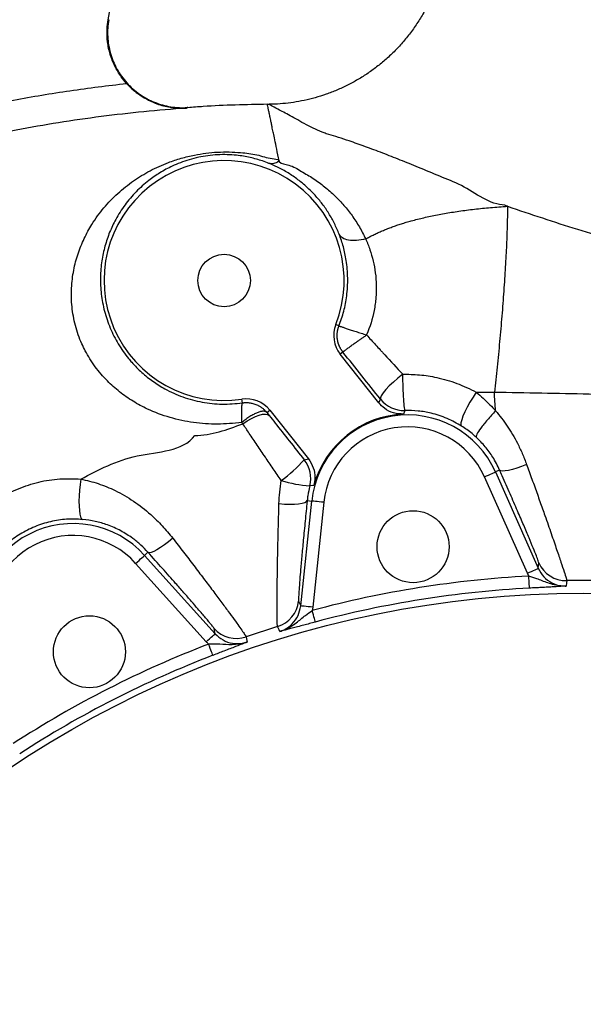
# Model space of a CAD drawing. Header units: millimetres. Extents: x 652 to 2184, y 390 to 2515.
# Tile 6 of 19: x 1107 to 1294, y 1470 to 1798. Entities that reach past the tile are written whole.
import ezdxf

# ---------------------------------------------------------------- set-up
doc = ezdxf.new("R2010")
doc.units = ezdxf.units.MM

msp = doc.modelspace()

# ---------------------------------------------------------------- linework, layer by layer
at = {"color": 7, "linetype": 'Continuous', "lineweight": 25}
for p, q in [((1136.13, 1798.32), (1153.93, 1899.25)), ((1162.65, 1769.1), (1162.64, 1769.1)), ((1189.81, 1770.14), (1189.19, 1770.14)), ((1213.04, 1696.34), (1211.96, 1696.76)), ((1214.35, 1687.6), (1213.44, 1686.87)), ((1226.33, 1670.67), (1213.44, 1686.87)), ((1180.84, 1670.66), (1180.66, 1671.87)), ((1226.33, 1670.67), (1226.89, 1671.89)), ((1189.01, 1667.45), (1189.96, 1668.2)), ((1189.01, 1667.45), (1189.81, 1666.43)), ((1189.96, 1668.2), (1202.85, 1651.99)), ((1201.46, 1651.7), (1202.85, 1651.99)), ((1266.58, 1648.25), (1265.16, 1647.62)), ((1265.16, 1647.62), (1279.46, 1615.51)), ((1275.8, 1613.89), (1261.51, 1645.99)), ((1200.3, 1602.98), (1203.97, 1637.93)), ((1202.45, 1638.09), (1203.97, 1637.93)), ((1207.95, 1637.51), (1204.28, 1602.56)), ((1149.4, 1620.86), (1148.26, 1619.83)), ((1148.26, 1619.83), (1171.78, 1593.71)), ((1168.81, 1591.03), (1145.29, 1617.15)), ((1279.46, 1615.51), (1279.64, 1617.32)), ((1276.3, 1612.88), (1275.8, 1613.89)), ((1299.97, 1611.4), (1288.93, 1611.39)), ((1199.59, 1604.59), (1200.3, 1602.98)), ((1204.28, 1602.56), (1204.11, 1601.45)), ((1171.78, 1593.71), (1171.4, 1595.44)), ((1192.58, 1596.09), (1182.07, 1592.67))]:
    msp.add_line(p, q, dxfattribs=at)
at = {"color": 7, "linetype": 'Continuous', "lineweight": 25, "flags": 128}
for points in [[(1234.28, 1680.21), (1232.67, 1678.92), (1231.15, 1677.6), (1229.78, 1676.3), (1228.63, 1675.07), (1227.73, 1673.98), (1227.12, 1673.05), (1226.84, 1672.35), (1226.89, 1671.89)], [(1258.78, 1674.22), (1257.7, 1672.6), (1256.68, 1670.93), (1255.76, 1669.27), (1254.97, 1667.7), (1254.35, 1666.27), (1253.92, 1665.03), (1253.69, 1664.04), (1253.68, 1663.33), (1253.88, 1662.94)], [(1234.98, 1668.11), (1234.86, 1667.76), (1234.56, 1666.9)], [(1180.98, 1663.69), (1182.42, 1664.65), (1183.84, 1665.47), (1185.21, 1666.12), (1186.47, 1666.59), (1187.6, 1666.86), (1188.55, 1666.93), (1189.29, 1666.78), (1189.81, 1666.43)], [(1261.51, 1645.99), (1262.21, 1646.31), (1262.89, 1646.61), (1263.52, 1646.89), (1264.07, 1647.13), (1264.52, 1647.34), (1264.87, 1647.49), (1265.08, 1647.58), (1265.16, 1647.62)], [(1275.56, 1650.15), (1273.9, 1649.5), (1272.31, 1648.93), (1270.83, 1648.48), (1269.5, 1648.15), (1268.39, 1647.96), (1267.51, 1647.92), (1266.9, 1648.01), (1266.58, 1648.25)], [(1127, 1645.25), (1126.75, 1643.43), (1126.55, 1641.55), (1126.43, 1639.68), (1126.39, 1637.88), (1126.41, 1636.22), (1126.52, 1634.76), (1126.7, 1633.55), (1126.94, 1632.63), (1127.23, 1632.04), (1127.58, 1631.79)], [(1204.67, 1643.13), (1204.29, 1643.09), (1203.31, 1642.98)], [(1193.05, 1637.06), (1194.87, 1636.93), (1196.6, 1636.89), (1198.2, 1636.92), (1199.6, 1637.02), (1200.76, 1637.2), (1201.64, 1637.44), (1202.21, 1637.74), (1202.45, 1638.09)], [(1207.95, 1637.51), (1207.18, 1637.59), (1206.44, 1637.67), (1205.76, 1637.74), (1205.16, 1637.8), (1204.67, 1637.86), (1204.29, 1637.89), (1204.06, 1637.92), (1203.97, 1637.93)], [(1157.62, 1625.55), (1156.23, 1624.38), (1154.85, 1623.32), (1153.54, 1622.41), (1152.34, 1621.67), (1151.3, 1621.13), (1150.44, 1620.81), (1149.8, 1620.71), (1149.4, 1620.86)], [(1145.29, 1617.15), (1145.86, 1617.67), (1146.42, 1618.16), (1146.93, 1618.62), (1147.37, 1619.03), (1147.74, 1619.36), (1148.02, 1619.61), (1148.2, 1619.77), (1148.26, 1619.83)], [(1275.8, 1613.89), (1276.51, 1614.2), (1277.19, 1614.5), (1277.81, 1614.78), (1278.36, 1615.03), (1278.82, 1615.23), (1279.16, 1615.38), (1279.37, 1615.48), (1279.46, 1615.51)], [(1276.51, 1608.89), (1276.5, 1608.99), (1276.49, 1609.23), (1276.47, 1609.61), (1276.44, 1610.11), (1276.41, 1610.71), (1276.38, 1611.39), (1276.34, 1612.12), (1276.3, 1612.88)], [(1288.93, 1611.39), (1288.86, 1610.69), (1288.75, 1609.58)], [(1204.28, 1602.56), (1203.51, 1602.64), (1202.77, 1602.72), (1202.09, 1602.79), (1201.49, 1602.85), (1200.99, 1602.9), (1200.62, 1602.94), (1200.39, 1602.97), (1200.3, 1602.98)], [(1205.15, 1597.59), (1205.12, 1597.68), (1205.06, 1597.92), (1204.96, 1598.28), (1204.83, 1598.77), (1204.68, 1599.35), (1204.5, 1600), (1204.31, 1600.71), (1204.11, 1601.45)], [(1193.29, 1594.46), (1193.06, 1594.98), (1192.58, 1596.09)], [(1168.81, 1591.03), (1169.38, 1591.55), (1169.93, 1592.05), (1170.44, 1592.51), (1170.89, 1592.91), (1171.26, 1593.24), (1171.54, 1593.49), (1171.71, 1593.65), (1171.78, 1593.71)], [(1182.07, 1592.67), (1182.22, 1591.99), (1182.46, 1590.94)], [(1171.02, 1586.5), (1170.99, 1586.59), (1170.9, 1586.82), (1170.76, 1587.17), (1170.58, 1587.64), (1170.37, 1588.2), (1170.13, 1588.83), (1169.86, 1589.52), (1169.59, 1590.23)]]:
    msp.add_lwpolyline(points, dxfattribs=at)
at = {"color": 7, "linetype": 'Continuous', "lineweight": 25}
for centre, radius in [((1174.75, 1711.43), 8.75), ((1237.74, 1622.72), 12), ((1294.45, 1264.69), 342.5), ((1129.88, 1587.68), 12)]:
    msp.add_circle(centre, radius, dxfattribs=at)
for centre, radius, start, end in [((1174.75, 1711.43), 40, 338.4949, 278.4949), ((1221.27, 1693.1), 10, 158.4949, 218.4949), ((1182.13, 1661.98), 10, 38.4949, 98.4949), ((1234.72, 1678.11), 10, 218.5048, 271.5003), ((1235.87, 1634.58), 32.07, 24, 174), ((1235.87, 1634.58), 32.35, 92.3154, 164.6743), ((1235.87, 1634.58), 28.07, 24, 174), ((1168.43, 1680.73), 43.97, 305.2198, 318.6919), ((1193.63, 1645.48), 10, 345.534, 38.4859), ((1206.24, 1684.02), 41.15, 252.3819, 265.9207), ((1124.43, 1598.37), 32.07, 42, 192), ((1124.43, 1598.37), 28.07, 42, 192), ((1288.77, 1621.39), 10, 204.0405, 270.9111), ((1294.45, 1264.69), 348.67, 92.9841, 105.0159), ((1294.45, 1264.69), 344.67, 92.9841, 105.0159), ((1189.64, 1605.65), 10, 287.0882, 353.9595), ((1178.83, 1602.14), 10, 222.0408, 288.9119), ((1294.45, 1264.69), 348.67, 110.9841, 123.0159), ((1294.45, 1264.69), 344.67, 110.9841, 123.0159)]:
    msp.add_arc(centre, radius, start, end, dxfattribs=at)
for points, knots in [([(1238.6, 1863.84), (1238.96, 1863.32), (1240.08, 1861.7), (1241.73, 1858.82), (1243.54, 1855.23), (1245.11, 1851.49), (1246.42, 1847.64), (1247.48, 1843.7), (1248.26, 1839.68), (1248.77, 1835.61), (1249.01, 1831.51), (1248.96, 1827.4), (1248.62, 1823.15), (1247.95, 1818.81), (1246.93, 1814.42), (1245.6, 1810.17), (1243.98, 1806.07), (1242.09, 1802.14), (1239.94, 1798.4), (1237.55, 1794.86), (1234.95, 1791.54), (1232.14, 1788.43), (1229.17, 1785.56), (1226.03, 1782.92), (1222.76, 1780.53), (1219.38, 1778.39), (1215.9, 1776.5), (1212.35, 1774.87), (1208.76, 1773.48), (1205.13, 1772.35), (1201.51, 1771.45), (1197.9, 1770.8), (1194.33, 1770.38), (1191.64, 1770.19), (1190.14, 1770.19), (1189.81, 1770.2)], [0, 0, 0, 0, 0.014785, 0.045724, 0.076903, 0.108257, 0.139742, 0.171328, 0.202992, 0.234718, 0.266494, 0.29831, 0.330159, 0.365391, 0.400279, 0.434751, 0.468833, 0.502546, 0.535907, 0.568925, 0.601609, 0.633961, 0.665981, 0.697665, 0.729007, 0.759996, 0.790617, 0.820852, 0.850678, 0.880064, 0.908974, 0.937363, 0.965176, 0.992341, 1, 1, 1, 1]), ([(1251.88, 1858.41), (1251.88, 1858.41), (1252.15, 1858.41), (1253.29, 1857.29), (1255.35, 1856.36), (1258.49, 1854.5), (1262.14, 1852.42), (1266.49, 1849.67), (1271.5, 1846.26), (1277, 1842.36), (1282.77, 1838.13), (1289.85, 1832.8), (1298.28, 1826.25), (1308.09, 1818.42), (1318.06, 1810.32), (1328.14, 1802.07), (1334.94, 1796.52), (1338.34, 1793.74)], [0, 0, 0, 0, 0, 0.024156, 0.081715, 0.139526, 0.197136, 0.25442, 0.317045, 0.379905, 0.442895, 0.505699, 0.604281, 0.703044, 0.80205, 0.901142, 1, 1, 1, 1]), ([(1142.27, 1777.15), (1141.67, 1777.86), (1140.15, 1779.64), (1138.24, 1782.88), (1136.68, 1786.81), (1135.83, 1790.95), (1135.65, 1794.84), (1135.99, 1797.27), (1136.13, 1798.32)], [0, 0, 0, 0, 0.122315, 0.307012, 0.491705, 0.67639, 0.861073, 1, 1, 1, 1]), ([(1136.32, 1798.38), (1135.99, 1796.51), (1135.88, 1794.63), (1136.03, 1791.81), (1136.13, 1790.87), (1136.44, 1788.99), (1136.65, 1788.07), (1137.17, 1786.26), (1137.48, 1785.37), (1138.2, 1783.63), (1138.61, 1782.78), (1139.99, 1780.28), (1141.08, 1778.75), (1142.97, 1776.64), (1143.64, 1775.97), (1145.06, 1774.71), (1145.81, 1774.13), (1147.34, 1773.04), (1148.14, 1772.55), (1149.38, 1771.87), (1149.8, 1771.66), (1150.66, 1771.25), (1151.09, 1771.06), (1153.3, 1770.17), (1155.11, 1769.66), (1157.9, 1769.21), (1158.84, 1769.11), (1160.27, 1769.05), (1160.74, 1769.04), (1161.46, 1769.05), (1161.7, 1769.05), (1162.17, 1769.07), (1162.41, 1769.08), (1162.65, 1769.1)], [0, 0, 0, 0, 0.125, 0.125, 0.1875, 0.1875, 0.25, 0.25, 0.3125, 0.3125, 0.375, 0.375, 0.5, 0.5, 0.5625, 0.5625, 0.625, 0.625, 0.6875, 0.6875, 0.71875, 0.71875, 0.75, 0.75, 0.875, 0.875, 0.9375, 0.9375, 0.96875, 0.96875, 0.984375, 0.984375, 1, 1, 1, 1]), ([(811.86, 1599.61), (817.81, 1606.18), (829.72, 1619.32), (848.7, 1637.97), (868.44, 1655.8), (888.24, 1672.08), (907.91, 1686.9), (927.4, 1700.33), (946.67, 1712.32), (965.63, 1722.92), (984.16, 1732.28), (1003.07, 1740.85), (1022.51, 1748.68), (1042.48, 1755.72), (1062.95, 1761.96), (1083.66, 1767.29), (1103.82, 1771.54), (1123.37, 1774.88), (1135.97, 1776.39), (1142.27, 1777.15)], [0, 0, 0, 0, 0.069229, 0.13853, 0.207831, 0.27706, 0.338669, 0.400302, 0.461897, 0.515918, 0.569987, 0.624056, 0.678076, 0.733738, 0.789454, 0.84517, 0.900833, 0.950417, 1, 1, 1, 1]), ([(1142.27, 1777.15), (1142.86, 1776.54), (1144.04, 1775.32), (1146.25, 1773.53), (1148.86, 1771.87), (1152.26, 1770.29), (1156.18, 1769.17), (1159.66, 1768.82), (1161.68, 1768.86), (1162.27, 1768.9), (1162.27, 1768.9)], [0, 0, 0, 0, 0.10288, 0.205914, 0.351709, 0.497745, 0.706558, 0.915602, 0.998753, 1, 1, 1, 1]), ([(1189.19, 1770.17), (1182.06, 1770.05), (1173.2, 1769.9), (1164.37, 1769.16), (1162.65, 1769.01)], [0, 0, 0, 0, 0.804185, 1, 1, 1, 1]), ([(1190.63, 1763.25), (1190.54, 1763.67), (1190.33, 1764.67), (1190.02, 1766.15), (1189.72, 1767.59), (1189.48, 1768.75), (1189.31, 1769.59), (1189.21, 1770.07), (1189.19, 1770.17), (1189.19, 1770.17)], [0.5008099, 0.5008099, 0.5008099, 0.5008099, 0.5119004, 0.5275643, 0.5432282, 0.5588921, 0.574556, 0.5902199, 0.6058817, 0.6058817, 0.6058817, 0.6058817]), ([(1162.27, 1768.9), (1152.74, 1768.24), (1143.24, 1767.3), (1129.04, 1765.46), (1124.32, 1764.78), (1114.89, 1763.27), (1110.18, 1762.44), (1086.72, 1757.97), (1068.35, 1753.31), (1032.4, 1741.9), (1014.81, 1735.16), (989.02, 1723.47), (980.53, 1719.31), (967.93, 1712.67), (963.75, 1710.39), (955.46, 1705.7), (951.33, 1703.29), (943.16, 1698.34), (939.11, 1695.81), (931.11, 1690.63), (927.14, 1687.97), (919.3, 1682.56), (915.41, 1679.79), (907.7, 1674.17), (903.88, 1671.32), (896.31, 1665.5), (892.55, 1662.54), (885.13, 1656.54), (881.47, 1653.5), (870.59, 1644.26), (863.51, 1637.92), (842.76, 1618.42), (829.6, 1604.76), (810.85, 1583.26), (804.77, 1575.93), (795.91, 1564.67), (793, 1560.88), (787.28, 1553.23), (784.47, 1549.37), (781.7, 1545.47)], [0, 0, 0, 0, 0.0625, 0.0625, 0.09375, 0.09375, 0.125, 0.125, 0.25, 0.25, 0.375, 0.375, 0.4375, 0.4375, 0.46875, 0.46875, 0.5, 0.5, 0.53125, 0.53125, 0.5625, 0.5625, 0.59375, 0.59375, 0.625, 0.625, 0.65625, 0.65625, 0.6875, 0.6875, 0.75, 0.75, 0.875, 0.875, 0.9375, 0.9375, 0.96875, 0.96875, 1, 1, 1, 1]), ([(1193.1, 1751.36), (1193.04, 1751.68), (1192.67, 1753.43), (1192.08, 1756.26), (1191.47, 1759.19), (1191.21, 1760.45), (1190.99, 1761.49), (1190.82, 1762.29), (1190.66, 1763.07), (1190.63, 1763.25)], [0.60588165, 0.60588165, 0.60588165, 0.60588165, 0.60817424, 0.61857874, 0.62898325, 0.63938775, 0.63938775, 0.65505165, 0.65962515, 0.65962515, 0.65962515, 0.65962515]), ([(1180.62, 1664.1), (1177.94, 1663.84), (1172.58, 1663.33), (1164.54, 1663.93), (1156.68, 1665.59), (1149.95, 1668.11), (1144.38, 1671.1), (1139.89, 1674.22), (1135.59, 1678.03), (1131.68, 1682.62), (1128.99, 1686.9), (1126.77, 1691.51), (1125.06, 1696.42), (1123.92, 1702.71), (1123.79, 1708.94), (1124.52, 1714.87), (1126, 1720.4), (1128.06, 1725.5), (1130.89, 1730.66), (1134.59, 1735.74), (1139.24, 1740.57), (1144.4, 1744.69), (1150, 1748.12), (1155.36, 1750.56), (1160.38, 1752.24), (1164.59, 1753.26), (1168.69, 1753.93), (1172.58, 1754.28), (1176.48, 1754.35), (1180.9, 1754.08), (1185.8, 1753.55), (1189.75, 1752), (1192.52, 1752.02), (1193.1, 1751.36), (1193.1, 1751.36)], [0, 0, 0, 0, 0.042603, 0.085209, 0.128226, 0.171227, 0.200294, 0.229449, 0.258474, 0.291433, 0.324371, 0.338066, 0.372719, 0.40739, 0.442453, 0.477548, 0.511313, 0.545215, 0.579034, 0.6223, 0.665716, 0.709008, 0.749732, 0.790409, 0.816174, 0.841902, 0.862468, 0.88302, 0.90355, 0.924096, 0.954598, 0.985161, 1, 1, 1, 1, 1]), ([(1189.71, 1750.5), (1188.99, 1750.77), (1187.01, 1751.52), (1183.51, 1752.49), (1179.53, 1753.17), (1175.82, 1753.42), (1172.58, 1753.39), (1169.35, 1753.09), (1166.15, 1752.54), (1163.07, 1751.74), (1160.16, 1750.74), (1156.86, 1749.34), (1153.32, 1747.41), (1149.29, 1744.61), (1145.35, 1741.1), (1141.65, 1736.75), (1138.75, 1732.2), (1136.55, 1727.57), (1134.98, 1722.97), (1133.91, 1717.98), (1133.45, 1712.61), (1133.7, 1706.97), (1134.78, 1701.23), (1136.66, 1695.6), (1139.39, 1690.25), (1142, 1686.52), (1144.66, 1683.37), (1147.29, 1680.73), (1150.98, 1677.77), (1155.51, 1674.92), (1160.97, 1672.46), (1167.39, 1670.73), (1174.08, 1670), (1178.58, 1670.44), (1180.84, 1670.66)], [0, 0, 0, 0, 0.017014, 0.047016, 0.07691, 0.095939, 0.114931, 0.133871, 0.152845, 0.173793, 0.194875, 0.215925, 0.251144, 0.286389, 0.332261, 0.378248, 0.424101, 0.46001, 0.495994, 0.531848, 0.568634, 0.605385, 0.641023, 0.676635, 0.711565, 0.746508, 0.756228, 0.784279, 0.812453, 0.840536, 0.880447, 0.920351, 0.960189, 1, 1, 1, 1]), ([(1193.02, 1751.18), (1192.42, 1750.79), (1191.84, 1750.54), (1191, 1750.36), (1190.72, 1750.34), (1190.33, 1750.36), (1190.2, 1750.37), (1189.95, 1750.42), (1189.82, 1750.45), (1189.71, 1750.5)], [0, 0, 0, 0, 0.5, 0.5, 0.75, 0.75, 0.875, 0.875, 1, 1, 1, 1]), ([(1213.1, 1726.89), (1212.59, 1728.09), (1211.58, 1730.51), (1209.68, 1733.85), (1207.53, 1736.99), (1205.08, 1739.93), (1202.38, 1742.63), (1199.4, 1745.11), (1196.13, 1747.34), (1192.9, 1749.14), (1190.65, 1750.1), (1189.71, 1750.5)], [0, 0, 0, 0, 0.1103536, 0.2207259, 0.3337421, 0.4467676, 0.562486, 0.6782041, 0.7964994, 0.9147544, 1, 1, 1, 1]), ([(1193.1, 1751.36), (1193.1, 1751.33), (1193.11, 1751.28), (1193.07, 1751.21), (1193.04, 1751.19), (1193.02, 1751.18)], [0, 0, 0, 0, 0.456907, 0.84018, 1, 1, 1, 1]), ([(1193.02, 1751.18), (1193.07, 1751.16), (1193.11, 1751.13), (1193.15, 1751.13), (1193.15, 1751.13)], [0, 0, 0, 0, 0.999591, 1, 1, 1, 1]), ([(1193.15, 1751.13), (1193.15, 1751.13), (1193.93, 1750.24), (1196.95, 1750.08), (1200.5, 1747.78), (1204.56, 1745.51), (1208.3, 1742.73), (1211.71, 1739.73), (1214.75, 1736.51), (1217.45, 1733.08), (1219.9, 1729.37), (1221.26, 1726.64), (1221.94, 1725.28)], [0, 0, 0, 0, 0.0000018, 0.0815904, 0.1982628, 0.3149625, 0.4347163, 0.5544591, 0.6644674, 0.7744667, 0.8872437, 1, 1, 1, 1]), ([(1269.19, 1736.18), (1268.87, 1736.26), (1268.54, 1736.34), (1268.33, 1736.6), (1268.33, 1736.6)], [0, 0, 0, 0, 0.999922, 1, 1, 1, 1]), ([(1221.94, 1725.28), (1222.14, 1725.4), (1222.55, 1725.63), (1223.17, 1725.96), (1223.8, 1726.29), (1224.44, 1726.61), (1225.1, 1726.93), (1225.76, 1727.25), (1226.44, 1727.56), (1227.13, 1727.86), (1227.83, 1728.16), (1228.54, 1728.45), (1229.27, 1728.74), (1230, 1729.02), (1230.75, 1729.3), (1231.51, 1729.57), (1232.28, 1729.84), (1233.06, 1730.1), (1233.85, 1730.36), (1234.66, 1730.61), (1235.47, 1730.85), (1236.3, 1731.09), (1237.55, 1731.44), (1239.23, 1731.88), (1241.36, 1732.39), (1243.57, 1732.88), (1245.84, 1733.35), (1248.17, 1733.78), (1250.57, 1734.19), (1253.04, 1734.57), (1255.57, 1734.92), (1258.17, 1735.24), (1260.83, 1735.52), (1263.56, 1735.78), (1266.35, 1736), (1268.24, 1736.12), (1269.19, 1736.18)], [0, 0, 0, 0, 0.014478, 0.02911, 0.043899, 0.058847, 0.073955, 0.089226, 0.104662, 0.120263, 0.136032, 0.151971, 0.16808, 0.184362, 0.200818, 0.21745, 0.234257, 0.251243, 0.268408, 0.285753, 0.30328, 0.320989, 0.338882, 0.382782, 0.427814, 0.473986, 0.521307, 0.569785, 0.619426, 0.670237, 0.722225, 0.775395, 0.829752, 0.885303, 0.942051, 1, 1, 1, 1]), ([(1269.19, 1736.18), (1269.18, 1734.33), (1269.15, 1732.32), (1269.03, 1728.04), (1268.95, 1725.77), (1268.74, 1721), (1268.61, 1718.5), (1268.31, 1713.33), (1268.14, 1710.66), (1267.75, 1705.21), (1267.54, 1702.42), (1267.08, 1696.79), (1266.83, 1693.95), (1266.3, 1688.25), (1266.02, 1685.41), (1265.43, 1679.77), (1265.12, 1676.97), (1264.81, 1674.24)], [0, 0, 0, 0, 0.125, 0.125, 0.25, 0.25, 0.375, 0.375, 0.5, 0.5, 0.625, 0.625, 0.75, 0.75, 0.875, 0.875, 1, 1, 1, 1]), ([(1269.19, 1736.18), (1276.93, 1733.57), (1292.4, 1728.36), (1312.14, 1722.68), (1328.01, 1718.41), (1340.01, 1715.4), (1352.11, 1712.81), (1360.27, 1711.75), (1364.35, 1711.22)], [0, 0, 0, 0, 0.249077, 0.498173, 0.623688, 0.749301, 0.874733, 1, 1, 1, 1]), ([(1213.04, 1696.34), (1213.61, 1697.95), (1214.77, 1701.22), (1215.77, 1706.62), (1216.09, 1712.37), (1215.6, 1717.85), (1214.57, 1722.74), (1213.59, 1725.5), (1213.1, 1726.89)], [0, 0, 0, 0, 0.152449, 0.308927, 0.493711, 0.684849, 0.841218, 1, 1, 1, 1]), ([(1221.94, 1725.29), (1220.9, 1725.02), (1219.88, 1724.84), (1217.94, 1724.71), (1217.04, 1724.75), (1215.45, 1725.04), (1214.77, 1725.29), (1213.7, 1725.96), (1213.32, 1726.39), (1213.1, 1726.89)], [0, 0, 0, 0, 0.25, 0.25, 0.5, 0.5, 0.75, 0.75, 1, 1, 1, 1]), ([(1221.94, 1725.29), (1222.01, 1725.14), (1222.07, 1725), (1222.2, 1724.7), (1222.38, 1724.27), (1222.56, 1723.82), (1222.91, 1722.93), (1223.14, 1722.33), (1223.76, 1720.49), (1224.12, 1719.23), (1224.73, 1716.65), (1224.97, 1715.31), (1225.32, 1712.63), (1225.43, 1711.27), (1225.5, 1708.52), (1225.46, 1707.13), (1225.28, 1705.03), (1225.21, 1704.33), (1225.01, 1702.91), (1224.9, 1702.2), (1224.22, 1698.69), (1223.37, 1695.96), (1222.22, 1693.29)], [0, 0, 0, 0, 0.015625, 0.015625, 0.03125, 0.0625, 0.0625, 0.125, 0.125, 0.25, 0.25, 0.375, 0.375, 0.5, 0.5, 0.625, 0.625, 0.6875, 0.6875, 0.75, 0.75, 1, 1, 1, 1]), ([(1214.35, 1687.6), (1214.29, 1687.68), (1214.16, 1687.83), (1213.99, 1688.08), (1213.82, 1688.33), (1213.67, 1688.58), (1213.52, 1688.84), (1213.38, 1689.11), (1213.25, 1689.38), (1213.13, 1689.65), (1213.01, 1689.93), (1212.91, 1690.21), (1212.82, 1690.5), (1212.74, 1690.78), (1212.66, 1691.07), (1212.6, 1691.37), (1212.54, 1691.66), (1212.5, 1691.95), (1212.47, 1692.25), (1212.44, 1692.55), (1212.43, 1692.85), (1212.43, 1693.14), (1212.43, 1693.44), (1212.45, 1693.74), (1212.48, 1694.04), (1212.51, 1694.33), (1212.56, 1694.63), (1212.62, 1694.92), (1212.68, 1695.21), (1212.76, 1695.5), (1212.84, 1695.78), (1212.94, 1696.06), (1213.01, 1696.25), (1213.04, 1696.34)], [0, 0, 0, 0, 0.03244, 0.064868, 0.097283, 0.129686, 0.162077, 0.194455, 0.226821, 0.259175, 0.291517, 0.323846, 0.356164, 0.388469, 0.420762, 0.453043, 0.485312, 0.517569, 0.549814, 0.582047, 0.614268, 0.646477, 0.678675, 0.71086, 0.743034, 0.775196, 0.807346, 0.839484, 0.87161, 0.903725, 0.935829, 0.96792, 1, 1, 1, 1]), ([(1213.04, 1696.34), (1213.05, 1696.34), (1213.05, 1696.33), (1213.07, 1696.32), (1213.08, 1696.32), (1213.13, 1696.29), (1213.18, 1696.28), (1213.36, 1696.2), (1213.54, 1696.14), (1213.89, 1696.02), (1214.02, 1695.97), (1214.3, 1695.88), (1214.46, 1695.82), (1214.96, 1695.65), (1215.34, 1695.53), (1215.97, 1695.32), (1216.19, 1695.24), (1216.66, 1695.09), (1216.9, 1695.01), (1217.64, 1694.77), (1218.16, 1694.6), (1218.99, 1694.33), (1219.28, 1694.24), (1219.85, 1694.05), (1220.14, 1693.96), (1221.02, 1693.68), (1221.62, 1693.48), (1222.22, 1693.29)], [0, 0, 0, 0, 0.03125, 0.03125, 0.0625, 0.0625, 0.125, 0.125, 0.25, 0.25, 0.3125, 0.3125, 0.375, 0.375, 0.5, 0.5, 0.5625, 0.5625, 0.625, 0.625, 0.75, 0.75, 0.8125, 0.8125, 0.875, 0.875, 1, 1, 1, 1]), ([(1214.35, 1687.6), (1214.35, 1687.6), (1214.35, 1687.61), (1214.37, 1687.63), (1214.39, 1687.65), (1214.42, 1687.68), (1214.46, 1687.71), (1214.5, 1687.75), (1214.56, 1687.8), (1214.62, 1687.85), (1214.69, 1687.9), (1214.77, 1687.96), (1214.86, 1688.03), (1215.1, 1688.22), (1215.63, 1688.62), (1216.59, 1689.32), (1217.79, 1690.17), (1218.78, 1690.88), (1219.46, 1691.36), (1219.76, 1691.57), (1220.09, 1691.8), (1220.45, 1692.05), (1220.85, 1692.33), (1221.28, 1692.63), (1221.74, 1692.95), (1222.06, 1693.18), (1222.22, 1693.29)], [0, 0, 0, 0, 0.021032, 0.042038, 0.063016, 0.083969, 0.104895, 0.125795, 0.14667, 0.16752, 0.188344, 0.209144, 0.229919, 0.25067, 0.37387, 0.500212, 0.619836, 0.749853, 0.772764, 0.798059, 0.82574, 0.855809, 0.888267, 0.923117, 0.96036, 1, 1, 1, 1]), ([(1222.22, 1693.29), (1223.23, 1692.19), (1224.24, 1691.08), (1225.74, 1689.44), (1226.25, 1688.89), (1227, 1688.07), (1227.25, 1687.8), (1227.76, 1687.25), (1228.01, 1686.98), (1230.27, 1684.53), (1232.27, 1682.37), (1234.28, 1680.21)], [0, 0, 0, 0, 0.25, 0.25, 0.375, 0.375, 0.4375, 0.4375, 0.5, 0.5, 1, 1, 1, 1]), ([(1226.89, 1671.89), (1224.82, 1674.47), (1220.66, 1679.67), (1216.46, 1684.95), (1214.35, 1687.6)], [0, 0, 0, 0, 0.498046, 1, 1, 1, 1]), ([(1234.2, 1680.21), (1234.2, 1680.21), (1236.1, 1680.21), (1239.94, 1680.12), (1246.03, 1679.14), (1252.45, 1677.35), (1256.65, 1675.27), (1258.78, 1674.22)], [0, 0, 0, 0, 0.000002, 0.221946, 0.447031, 0.720426, 1, 1, 1, 1]), ([(1234.2, 1680.21), (1234.23, 1678.77), (1234.27, 1677.27), (1234.38, 1674.4), (1234.45, 1673.04), (1234.58, 1670.74), (1234.66, 1669.79), (1234.8, 1668.49), (1234.86, 1668.14), (1234.92, 1668.11)], [0, 0, 0, 0, 0.25, 0.25, 0.5, 0.5, 0.75, 0.75, 1, 1, 1, 1]), ([(1258.78, 1674.22), (1260.79, 1674.23), (1262.8, 1674.24), (1264.81, 1674.24), (1264.81, 1674.24)], [0, 0, 0, 0, 0.99999, 1, 1, 1, 1]), ([(1258.78, 1674.22), (1260.34, 1672.88), (1262.6, 1670.95), (1264.59, 1668.71), (1265.21, 1668.02)], [0, 0, 0, 0, 0.692918, 1, 1, 1, 1]), ([(1264.81, 1674.24), (1275.33, 1674.08), (1291.11, 1673.83), (1312.18, 1673.17), (1322.71, 1672.77), (1327.98, 1672.57)], [0, 0, 0, 0, 0.499604, 0.7498, 1, 1, 1, 1]), ([(1180.84, 1670.66), (1180.83, 1670.66), (1180.81, 1670.65), (1180.79, 1670.62), (1180.77, 1670.59), (1180.74, 1670.54), (1180.72, 1670.49), (1180.7, 1670.42), (1180.68, 1670.34), (1180.66, 1670.24), (1180.63, 1670.03), (1180.58, 1669.6), (1180.55, 1668.97), (1180.53, 1668.34), (1180.53, 1667.78), (1180.53, 1667.22), (1180.53, 1666.65), (1180.54, 1666.17), (1180.56, 1665.63), (1180.58, 1665.1), (1180.6, 1664.6), (1180.61, 1664.26), (1180.62, 1664.1)], [0, 0, 0, 0, 0.025928, 0.052346, 0.079254, 0.106654, 0.134545, 0.162928, 0.191802, 0.221167, 0.251025, 0.36569, 0.5007, 0.55579, 0.625119, 0.710018, 0.750422, 0.806699, 0.859797, 0.909714, 0.956449, 1, 1, 1, 1]), ([(1180.84, 1670.66), (1180.92, 1670.67), (1181.09, 1670.7), (1181.35, 1670.72), (1181.61, 1670.74), (1181.87, 1670.75), (1182.47, 1670.76), (1183.42, 1670.69), (1184.71, 1670.41), (1185.68, 1670.03), (1186.35, 1669.68), (1186.75, 1669.45), (1187.14, 1669.2), (1187.53, 1668.91), (1187.92, 1668.59), (1188.3, 1668.24), (1188.67, 1667.86), (1188.89, 1667.58), (1189.01, 1667.45)], [0, 0, 0, 0, 0.0281499, 0.0563795, 0.0846888, 0.113078, 0.1415471, 0.2802481, 0.4232632, 0.5706007, 0.6188963, 0.6687282, 0.7200966, 0.7730019, 0.8274446, 0.8834249, 0.9409433, 1, 1, 1, 1]), ([(1234.56, 1666.9), (1233.43, 1666.97), (1231.18, 1667.1), (1228.3, 1668.56), (1226.93, 1670.02), (1226.33, 1670.67)], [0, 0, 0, 0, 0.358969, 0.717938, 1, 1, 1, 1]), ([(1189.01, 1667.45), (1188.94, 1667.52), (1188.87, 1667.58), (1188.7, 1667.69), (1188.61, 1667.73), (1188.41, 1667.8), (1188.3, 1667.83), (1188.06, 1667.86), (1187.94, 1667.87), (1187.67, 1667.86), (1187.52, 1667.85), (1187.22, 1667.81), (1187.06, 1667.78), (1186.73, 1667.7), (1186.56, 1667.65), (1186.2, 1667.53), (1186.02, 1667.47), (1185.64, 1667.31), (1185.44, 1667.23), (1185.04, 1667.04), (1184.83, 1666.94), (1184.41, 1666.72), (1184.2, 1666.6), (1183.77, 1666.35), (1183.55, 1666.22), (1183.11, 1665.94), (1182.88, 1665.79), (1182.43, 1665.48), (1182.21, 1665.32), (1181.75, 1664.99), (1181.53, 1664.82), (1181.07, 1664.47), (1180.85, 1664.29), (1180.62, 1664.1)], [0, 0, 0, 0, 0.0625, 0.0625, 0.125, 0.125, 0.1875, 0.1875, 0.25, 0.25, 0.3125, 0.3125, 0.375, 0.375, 0.4375, 0.4375, 0.5, 0.5, 0.5625, 0.5625, 0.625, 0.625, 0.6875, 0.6875, 0.75, 0.75, 0.8125, 0.8125, 0.875, 0.875, 0.9375, 0.9375, 1, 1, 1, 1]), ([(1253.88, 1662.94), (1252.32, 1663.82), (1249.14, 1665.63), (1244.19, 1667.2), (1239.41, 1668.07), (1236.43, 1668.1), (1234.92, 1668.11)], [0, 0, 0, 0, 0.274343, 0.556892, 0.776345, 1, 1, 1, 1]), ([(1265.21, 1668.02), (1264.27, 1667.03), (1263.35, 1666), (1261.67, 1664.02), (1260.92, 1663.08), (1259.72, 1661.43), (1259.27, 1660.72), (1258.74, 1659.67), (1258.66, 1659.32), (1258.78, 1659.18)], [0, 0, 0, 0, 0.25, 0.25, 0.5, 0.5, 0.75, 0.75, 1, 1, 1, 1]), ([(1265.21, 1668.02), (1266.55, 1666.35), (1269.27, 1662.98), (1272.12, 1658.06), (1274.19, 1653.74), (1275.1, 1651.35), (1275.56, 1650.15)], [0, 0, 0, 0, 0.309708, 0.626777, 0.812509, 1, 1, 1, 1]), ([(1189.81, 1666.43), (1190.46, 1665.6), (1192.62, 1662.84), (1196.53, 1657.9), (1199.8, 1653.79), (1201.46, 1651.7)], [0, 0, 0, 0, 0.174633, 0.581451, 1, 1, 1, 1]), ([(1164.99, 1659.8), (1164.99, 1659.8), (1170.48, 1659.8), (1175.73, 1661.74), (1180.98, 1663.69)], [0, 0, 0, 0, 0.000004, 1, 1, 1, 1]), ([(1193.79, 1644.81), (1192.91, 1646.11), (1191.14, 1648.71), (1188.47, 1652.65), (1185.8, 1656.59), (1183.28, 1660.3), (1181.7, 1662.63), (1180.98, 1663.69)], [0, 0, 0, 0, 0.20316, 0.406317, 0.615603, 0.824883, 1, 1, 1, 1]), ([(1258.78, 1659.18), (1258.31, 1659.6), (1256.77, 1660.99), (1255.07, 1662.14), (1253.88, 1662.94)], [0, 0, 0, 0, 0.302308, 1, 1, 1, 1]), ([(1127, 1645.25), (1132.9, 1648.36), (1144.72, 1654.6), (1160.92, 1654.36), (1164.99, 1659.8), (1164.99, 1659.8)], [0, 0, 0, 0, 0.499405, 0.999998, 1, 1, 1, 1]), ([(1266.58, 1648.25), (1265.86, 1649.72), (1264.52, 1652.44), (1261.82, 1656.15), (1259.8, 1658.16), (1258.78, 1659.18)], [0, 0, 0, 0, 0.365803, 0.677807, 1, 1, 1, 1]), ([(1202.85, 1651.99), (1203.46, 1651.05), (1204.68, 1649.15), (1205.2, 1645.96), (1204.83, 1643.99), (1204.67, 1643.13)], [0, 0, 0, 0, 0.358967, 0.717935, 1, 1, 1, 1]), ([(1279.64, 1617.32), (1279.6, 1617.49), (1279.53, 1617.83), (1278.87, 1619.56), (1277.83, 1622.15), (1276.41, 1625.57), (1274.63, 1629.75), (1272.52, 1634.68), (1270.1, 1640.24), (1268.06, 1644.9), (1266.86, 1647.61), (1266.58, 1648.25)], [0, 0, 0, 0, 0.1163659, 0.2327421, 0.348943, 0.4651753, 0.5847406, 0.7043404, 0.8323895, 0.9604671, 1, 1, 1, 1]), ([(1275.56, 1650.15), (1275.85, 1649.35), (1276.76, 1646.81), (1278.27, 1642.62), (1280.02, 1637.71), (1281.89, 1632.4), (1283.8, 1626.94), (1285.6, 1621.7), (1287.05, 1617.42), (1288.11, 1614.2), (1288.79, 1612.03), (1288.88, 1611.61), (1288.93, 1611.39)], [0, 0, 0, 0, 0.039061, 0.123604, 0.208383, 0.292912, 0.412168, 0.531402, 0.648195, 0.76497, 0.882488, 1, 1, 1, 1]), ([(1085.03, 1623.88), (1086.38, 1625.9), (1089, 1629.82), (1094.08, 1634.82), (1099.77, 1639), (1106.13, 1642.23), (1112.94, 1644.41), (1119.98, 1645.53), (1124.66, 1645.34), (1127, 1645.25)], [0, 0, 0, 0, 0.1475997, 0.2879773, 0.42834, 0.5714214, 0.7145086, 0.8572422, 1, 1, 1, 1]), ([(1127, 1645.25), (1128.95, 1644.8), (1132.87, 1643.9), (1138.77, 1641.42), (1144.69, 1638.01), (1149.89, 1633.93), (1154.23, 1629.7), (1156.49, 1626.94), (1157.62, 1625.55)], [0, 0, 0, 0, 0.16315, 0.329306, 0.517838, 0.711465, 0.854463, 1, 1, 1, 1]), ([(1193.05, 1637.06), (1193.11, 1638.34), (1193.23, 1640.91), (1193.6, 1643.5), (1193.79, 1644.81)], [0, 0, 0, 0, 0.497651, 1, 1, 1, 1]), ([(1203.31, 1642.98), (1203.06, 1641.88), (1202.69, 1640.24), (1202.51, 1638.62), (1202.45, 1638.09)], [0, 0, 0, 0, 0.67436, 1, 1, 1, 1]), ([(1202.45, 1638.09), (1202.39, 1637.49), (1202.09, 1634.61), (1201.6, 1629.58), (1201.01, 1623.47), (1200.51, 1618.07), (1200.11, 1613.51), (1199.81, 1609.78), (1199.62, 1606.99), (1199.53, 1605.12), (1199.57, 1604.77), (1199.59, 1604.59)], [0, 0, 0, 0, 0.03378, 0.163375, 0.292945, 0.413423, 0.533867, 0.650323, 0.766745, 0.88338, 1, 1, 1, 1]), ([(1192.58, 1596.09), (1192.55, 1596.3), (1192.49, 1596.74), (1192.43, 1599.01), (1192.41, 1602.43), (1192.43, 1606.96), (1192.49, 1612.54), (1192.59, 1618.37), (1192.7, 1624.06), (1192.83, 1629.35), (1192.95, 1633.73), (1193.03, 1636.33), (1193.05, 1637.06)], [0, 0, 0, 0, 0.117862, 0.235733, 0.352719, 0.469726, 0.58977, 0.709837, 0.795341, 0.8811, 0.966616, 1, 1, 1, 1]), ([(1127.58, 1631.79), (1125.8, 1631.87), (1122.24, 1632.02), (1116.85, 1631.18), (1111.64, 1629.51), (1106.77, 1627.05), (1102.43, 1623.84), (1098.55, 1620.01), (1096.57, 1617.02), (1095.55, 1615.48)], [0, 0, 0, 0, 0.143219, 0.286389, 0.428804, 0.571208, 0.711303, 0.85143, 1, 1, 1, 1]), ([(1149.4, 1620.86), (1148.63, 1621.67), (1147.07, 1623.32), (1144.03, 1625.79), (1140.3, 1628.14), (1136.08, 1629.99), (1131.8, 1631.25), (1128.99, 1631.61), (1127.58, 1631.79)], [0, 0, 0, 0, 0.135848, 0.275299, 0.461769, 0.654606, 0.825861, 1, 1, 1, 1]), ([(1157.62, 1625.55), (1158.83, 1623.99), (1161.25, 1620.86), (1164.69, 1616.37), (1167.96, 1612.07), (1171, 1608.05), (1173.76, 1604.35), (1176.16, 1601.11), (1178.17, 1598.37), (1179.78, 1596.13), (1181.02, 1594.36), (1181.87, 1593.1), (1182, 1592.82), (1182.07, 1592.67)], [0, 0, 0, 0, 0.090437, 0.18116, 0.271583, 0.362832, 0.454396, 0.545618, 0.633001, 0.720692, 0.808053, 0.904028, 1, 1, 1, 1]), ([(1169.72, 1597.63), (1169.37, 1598.06), (1168.47, 1599.16), (1166.38, 1601.59), (1163.88, 1604.48), (1161.38, 1607.34), (1158.2, 1610.96), (1154.23, 1615.45), (1151.01, 1619.05), (1149.4, 1620.86)], [0, 0, 0, 0, 0.109517, 0.280415, 0.400356, 0.520752, 0.640747, 0.820355, 1, 1, 1, 1]), ([(1279.46, 1615.51), (1280.01, 1614.53), (1281.13, 1612.56), (1283.92, 1610.54), (1286.59, 1609.65), (1288.23, 1609.6), (1288.75, 1609.58)], [0, 0, 0, 0, 0.288781, 0.577508, 0.866071, 1, 1, 1, 1]), ([(1288.75, 1609.58), (1288.75, 1609.58), (1288.16, 1609.56), (1286.81, 1609.61), (1284.76, 1609.96), (1282.07, 1610.76), (1279.39, 1611.93), (1277.19, 1612.61), (1276.3, 1612.88)], [0, 0, 0, 0, 0.001506, 0.138807, 0.313967, 0.489355, 0.794234, 1, 1, 1, 1]), ([(1288.75, 1609.58), (1288.75, 1609.58), (1288.4, 1609.56), (1287.07, 1609.48), (1285.12, 1609.36), (1282.63, 1609.22), (1280.6, 1609.11), (1278.53, 1609), (1277.18, 1608.93), (1276.51, 1608.89)], [0, 0, 0, 0, 0.0011942, 0.1095879, 0.4086312, 0.5692679, 0.7295762, 0.8648821, 1, 1, 1, 1]), ([(1193.29, 1594.46), (1193.78, 1594.64), (1195.33, 1595.19), (1197.59, 1596.87), (1199.62, 1599.65), (1200.07, 1601.87), (1200.3, 1602.98)], [0, 0, 0, 0, 0.13393, 0.422494, 0.711223, 1, 1, 1, 1]), ([(1193.29, 1594.46), (1193.3, 1594.46), (1193.86, 1594.63), (1195.13, 1595.09), (1196.97, 1596.06), (1199.28, 1597.65), (1201.47, 1599.58), (1203.36, 1600.91), (1204.11, 1601.45)], [0, 0, 0, 0, 0.0015068, 0.1388074, 0.3139669, 0.4893546, 0.7942354, 1, 1, 1, 1]), ([(1205.15, 1597.59), (1204.5, 1597.41), (1203.19, 1597.06), (1201.19, 1596.53), (1199.23, 1596.01), (1196.82, 1595.38), (1194.92, 1594.88), (1193.64, 1594.55), (1193.29, 1594.46), (1193.29, 1594.46)], [0, 0, 0, 0, 0.1351174, 0.2704239, 0.4307317, 0.5913685, 0.8904118, 0.9988054, 1, 1, 1, 1]), ([(1171.78, 1593.71), (1172.61, 1592.95), (1174.28, 1591.42), (1177.56, 1590.36), (1180.38, 1590.33), (1181.96, 1590.79), (1182.46, 1590.94)], [0, 0, 0, 0, 0.288778, 0.577507, 0.866071, 1, 1, 1, 1]), ([(1182.46, 1590.94), (1182.45, 1590.94), (1181.89, 1590.74), (1180.6, 1590.37), (1178.53, 1590.07), (1175.73, 1590), (1172.82, 1590.28), (1170.52, 1590.24), (1169.59, 1590.23)], [0, 0, 0, 0, 0.001506, 0.138807, 0.313967, 0.489355, 0.794235, 1, 1, 1, 1]), ([(1182.46, 1590.94), (1182.45, 1590.94), (1182.12, 1590.81), (1180.89, 1590.32), (1179.06, 1589.61), (1176.74, 1588.7), (1174.84, 1587.97), (1172.91, 1587.23), (1171.65, 1586.74), (1171.02, 1586.5)], [0, 0, 0, 0, 0.001194, 0.109588, 0.408631, 0.569268, 0.729576, 0.864883, 1, 1, 1, 1])]:
    msp.add_open_spline(points, degree=3, knots=knots, dxfattribs=at)
for points in [[(1136.13, 1798.32), (1136.2, 1798.36), (1136.26, 1798.38), (1136.32, 1798.38)], [(1265.21, 1668.02), (1265.07, 1670.12), (1264.94, 1672.2), (1264.81, 1674.24)], [(1180.98, 1663.69), (1180.86, 1663.83), (1180.74, 1663.96), (1180.62, 1664.1)], [(1169.59, 1590.23), (1169.32, 1590.49), (1169.06, 1590.76), (1168.81, 1591.03)]]:
    msp.add_open_spline(points, degree=3, dxfattribs=at)
at = {"color": 1, "linetype": 'Continuous', "lineweight": 25}
for points, knots in [([(1162.64, 1769.1), (1162.61, 1769.09), (1162.55, 1769.09), (1162.43, 1769.03), (1162.34, 1768.95), (1162.27, 1768.9)], [0, 0, 0, 0, 0.274598, 0.497173, 1, 1, 1, 1]), ([(1268.33, 1736.6), (1268.33, 1736.6), (1263.45, 1736.6), (1256.18, 1742.58), (1246.59, 1746.11), (1239.8, 1749.07), (1233.45, 1751.61), (1227.53, 1753.94), (1221.79, 1756.09), (1216.86, 1757.83), (1212.83, 1759.18), (1209.92, 1760.04), (1207.97, 1760.64), (1206.88, 1761.11), (1205.21, 1761.86), (1202.6, 1763.1), (1199.92, 1764.6), (1197.34, 1766.06), (1195.07, 1767.28), (1192.79, 1768.52), (1190.84, 1769.55), (1189.7, 1770.15), (1189.78, 1770.11), (1189.81, 1770.1)], [0, 0, 0, 0, 0, 0.075484, 0.113411, 0.151333, 0.18409, 0.21684, 0.250224, 0.283582, 0.307394, 0.331465, 0.347015, 0.362724, 0.378448, 0.426755, 0.495394, 0.564052, 0.633012, 0.701973, 0.81679, 0.938286, 1, 1, 1, 1]), ([(1171.4, 1595.44), (1171.34, 1595.56), (1171.2, 1595.8), (1170.63, 1596.54), (1169.95, 1597.36), (1169.72, 1597.63)], [0, 0, 0, 0, 0.401134, 0.802293, 1, 1, 1, 1])]:
    msp.add_open_spline(points, degree=3, knots=knots, dxfattribs=at)

doc.saveas('drawing.dxf')
